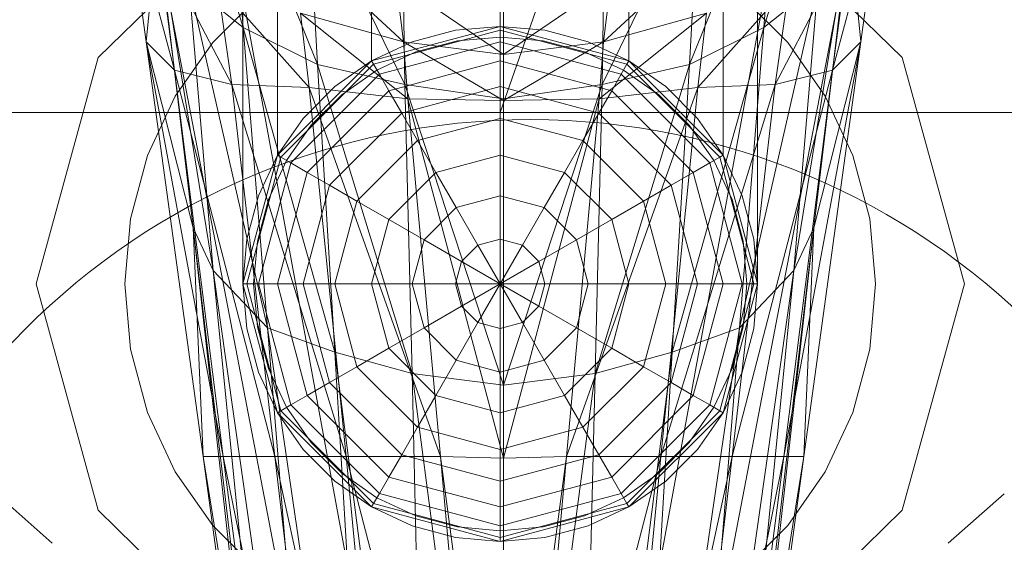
# Model space of a CAD drawing. Header units: metres. Extents: x 391.1 to 427.5, y 12.8 to 28.4.
# Tile 173 of 203: x 409.6873 to 409.7562, y 27.9164 to 27.953. Entities that reach past the tile are written whole.
import ezdxf

# ---------------------------------------------------------------- set-up
doc = ezdxf.new("R2010")
doc.units = ezdxf.units.M
doc.layers.add('02_MOBILIARIO', color=7, linetype='Continuous', lineweight=18)
doc.layers.add('A-DETL-____-MBND', color=7, linetype='Continuous', lineweight=18)

# ---------------------------------------------------------------- blocks, each defined once
blk = doc.blocks.new('Family - Rentamans PA-152127-02_FON_P0A')
at = {"layer": 'A-DETL-____-MBND', "color": 253, "true_color": 0xaaaaaa}
for p, q in [((0.218497, 0.265), (0.182758, 0.162272)), ((0.182758, 0.162272), (0.182758, 0.265)), ((0.164758, 0.150299), (0.164758, 0.245)), ((0.16717, 0.159299), (0.16717, 0.245)), ((0.16717, 0.159299), (0.16717, 0.245)), ((0.173758, 0.165887), (0.173758, 0.245)), ((0.173758, 0.165887), (0.173758, 0.245)), ((0.182758, 0.168299), (0.182758, 0.245)), ((0.182758, 0.168299), (0.182758, 0.245)), ((0.191758, 0.165887), (0.191758, 0.245)), ((0.191758, 0.165887), (0.191758, 0.245)), ((0.198347, 0.245), (0.198347, 0.159299)), ((0.198347, 0.159299), (0.198347, 0.245)), ((0.200758, 0.150299), (0.200758, 0.245)), ((0.164787, 0.168229), (0.159486, 0.185229)), ((0.206486, 0.185229), (0.201186, 0.168229)), ((0.162486, 0.182729), (0.172787, 0.126729)), ((0.162486, 0.182729), (0.172787, 0.126729)), ((0.193186, 0.126729), (0.203486, 0.182729)), ((0.193186, 0.126729), (0.203486, 0.182729)), ((0.169986, 0.165628), (0.163686, 0.181229)), ((0.164787, 0.168229), (0.163686, 0.181229)), ((0.202287, 0.181229), (0.195986, 0.165628)), ((0.202287, 0.181229), (0.201186, 0.168229)), ((0.167986, 0.126428), (0.157986, 0.178428)), ((0.157986, 0.178428), (0.167986, 0.126428)), ((0.207986, 0.178428), (0.197986, 0.126428)), ((0.207986, 0.178428), (0.197986, 0.126428)), ((0.166524, 0.177701), (0.154641, 0.166119)), ((0.154641, 0.166119), (0.166524, 0.177701)), ((0.157986, 0.167229), (0.156486, 0.178229)), ((0.159986, 0.165229), (0.156486, 0.178229)), ((0.176087, 0.164229), (0.169287, 0.178229)), ((0.169986, 0.165628), (0.169287, 0.178229)), ((0.196686, 0.178229), (0.189886, 0.164229)), ((0.195986, 0.165628), (0.196686, 0.178229)), ((0.198992, 0.177701), (0.210876, 0.166119)), ((0.210876, 0.166119), (0.198992, 0.177701)), ((0.205986, 0.165229), (0.209486, 0.178229)), ((0.209486, 0.178229), (0.207986, 0.167229)), ((0.176087, 0.164229), (0.175886, 0.176528)), ((0.189886, 0.164229), (0.190087, 0.176528)), ((0.182986, 0.163229), (0.182986, 0.175628)), ((0.157986, 0.167229), (0.158787, 0.175229)), ((0.162686, 0.151229), (0.158787, 0.175229)), ((0.161287, 0.154229), (0.158787, 0.175229)), ((0.207186, 0.175229), (0.203287, 0.151229)), ((0.207186, 0.175229), (0.204686, 0.154229)), ((0.207986, 0.167229), (0.207186, 0.175229)), ((0.159986, 0.165229), (0.158787, 0.174229)), ((0.163986, 0.164229), (0.158787, 0.174229)), ((0.168386, 0.174229), (0.175986, 0.167229)), ((0.197587, 0.174229), (0.189986, 0.167229)), ((0.201986, 0.164229), (0.207186, 0.174229)), ((0.207186, 0.174229), (0.205986, 0.165229)), ((0.164787, 0.168229), (0.160986, 0.171229)), ((0.166486, 0.147229), (0.160986, 0.171229)), ((0.162686, 0.151229), (0.160986, 0.171229)), ((0.163986, 0.164229), (0.162986, 0.171229)), ((0.169386, 0.164028), (0.162986, 0.171229)), ((0.175486, 0.171428), (0.182986, 0.166328)), ((0.175486, 0.171428), (0.175986, 0.167229)), ((0.190486, 0.171428), (0.182986, 0.166328)), ((0.190486, 0.171428), (0.189986, 0.167229)), ((0.196587, 0.164028), (0.202986, 0.171229)), ((0.204986, 0.171229), (0.199486, 0.147229)), ((0.204986, 0.171229), (0.201186, 0.168229)), ((0.202986, 0.171229), (0.201986, 0.164229)), ((0.203287, 0.151229), (0.204986, 0.171229)), ((0.162649, 0.167172), (0.165885, 0.170407)), ((0.162649, 0.167172), (0.165885, 0.170407)), ((0.199631, 0.170407), (0.202867, 0.167172)), ((0.199631, 0.170407), (0.202867, 0.167172)), ((0.182986, 0.169828), (0.182986, 0.166328)), ((0.175986, 0.167229), (0.168787, 0.169229)), ((0.168787, 0.169229), (0.176287, 0.163229)), ((0.168787, 0.169229), (0.169386, 0.164028)), ((0.197186, 0.169229), (0.189686, 0.163229)), ((0.189986, 0.167229), (0.197186, 0.169229)), ((0.197186, 0.169229), (0.196587, 0.164028)), ((0.169986, 0.165628), (0.164787, 0.168229)), ((0.171186, 0.145528), (0.164787, 0.168229)), ((0.166486, 0.147229), (0.164787, 0.168229)), ((0.173758, 0.165887), (0.182758, 0.168299)), ((0.173758, 0.165887), (0.182758, 0.168299)), ((0.182758, 0.168299), (0.173758, 0.165887)), ((0.173758, 0.165887), (0.182758, 0.168299)), ((0.182758, 0.168025), (0.173895, 0.16565)), ((0.179632, 0.168025), (0.176602, 0.167213)), ((0.176602, 0.167213), (0.179632, 0.168025)), ((0.182758, 0.168299), (0.179632, 0.168025)), ((0.179632, 0.168025), (0.182758, 0.168299)), ((0.182758, 0.168025), (0.182758, 0.168299)), ((0.182758, 0.168299), (0.191758, 0.165887)), ((0.191758, 0.165887), (0.182758, 0.168299)), ((0.182758, 0.168299), (0.191758, 0.165887)), ((0.182758, 0.168299), (0.191758, 0.165887)), ((0.185884, 0.168025), (0.182758, 0.168299)), ((0.182758, 0.168299), (0.185884, 0.168025)), ((0.191621, 0.16565), (0.182758, 0.168025)), ((0.182758, 0.167213), (0.182758, 0.168025)), ((0.188914, 0.167213), (0.185884, 0.168025)), ((0.185884, 0.168025), (0.188914, 0.167213)), ((0.201186, 0.168229), (0.194787, 0.145528)), ((0.201186, 0.168229), (0.195986, 0.165628)), ((0.201186, 0.168229), (0.199486, 0.147229)), ((0.179763, 0.167286), (0.182758, 0.167549)), ((0.179763, 0.167286), (0.182758, 0.167549)), ((0.182758, 0.167549), (0.185754, 0.167286)), ((0.182758, 0.167549), (0.185754, 0.167286)), ((0.161287, 0.154229), (0.157986, 0.167229)), ((0.161986, 0.138229), (0.157986, 0.167229)), ((0.157986, 0.167229), (0.159986, 0.165229)), ((0.163386, 0.138229), (0.157986, 0.167229)), ((0.160025, 0.163424), (0.162649, 0.167172)), ((0.160025, 0.163424), (0.162649, 0.167172)), ((0.176602, 0.167213), (0.173758, 0.165887)), ((0.173758, 0.165887), (0.176602, 0.167213)), ((0.182758, 0.167213), (0.174301, 0.164947)), ((0.182986, 0.166328), (0.175986, 0.167229)), ((0.175986, 0.167229), (0.182986, 0.163128)), ((0.175986, 0.167229), (0.176287, 0.163229)), ((0.176858, 0.166508), (0.179763, 0.167286)), ((0.176858, 0.166508), (0.179763, 0.167286)), ((0.191215, 0.164947), (0.182758, 0.167213)), ((0.182758, 0.165887), (0.182758, 0.167213)), ((0.182986, 0.166328), (0.189986, 0.167229)), ((0.189986, 0.167229), (0.182986, 0.163128)), ((0.185754, 0.167286), (0.188658, 0.166508)), ((0.185754, 0.167286), (0.188658, 0.166508)), ((0.191758, 0.165887), (0.188914, 0.167213)), ((0.188914, 0.167213), (0.191758, 0.165887)), ((0.189986, 0.167229), (0.189686, 0.163229)), ((0.202587, 0.138229), (0.207986, 0.167229)), ((0.202867, 0.167172), (0.205491, 0.163424)), ((0.202867, 0.167172), (0.205491, 0.163424)), ((0.207986, 0.167229), (0.203986, 0.138229)), ((0.207986, 0.167229), (0.204686, 0.154229)), ((0.205986, 0.165229), (0.207986, 0.167229)), ((0.154641, 0.166119), (0.150291, 0.150299)), ((0.150291, 0.150299), (0.154641, 0.166119)), ((0.174133, 0.165237), (0.176858, 0.166508)), ((0.174133, 0.165237), (0.176858, 0.166508)), ((0.182986, 0.166328), (0.182986, 0.163128)), ((0.188658, 0.166508), (0.191383, 0.165237)), ((0.188658, 0.166508), (0.191383, 0.165237)), ((0.210876, 0.166119), (0.215226, 0.150299)), ((0.215226, 0.150299), (0.210876, 0.166119)), ((0.16717, 0.159299), (0.173758, 0.165887)), ((0.16717, 0.159299), (0.173758, 0.165887)), ((0.173758, 0.165887), (0.16717, 0.159299)), ((0.16717, 0.159299), (0.173758, 0.165887)), ((0.173895, 0.16565), (0.167406, 0.159162)), ((0.176087, 0.164229), (0.169986, 0.165628)), ((0.176587, 0.144028), (0.169986, 0.165628)), ((0.171186, 0.145528), (0.169986, 0.165628)), ((0.173758, 0.165887), (0.171188, 0.164087)), ((0.171188, 0.164087), (0.173758, 0.165887)), ((0.173758, 0.165887), (0.173895, 0.16565)), ((0.173895, 0.16565), (0.174301, 0.164947)), ((0.182758, 0.165887), (0.174964, 0.163799)), ((0.190552, 0.163799), (0.182758, 0.165887)), ((0.182758, 0.164087), (0.182758, 0.165887)), ((0.195986, 0.165628), (0.189386, 0.144028)), ((0.195986, 0.165628), (0.189886, 0.164229)), ((0.191621, 0.16565), (0.191215, 0.164947)), ((0.191758, 0.165887), (0.191621, 0.16565)), ((0.19811, 0.159162), (0.191621, 0.16565)), ((0.191758, 0.165887), (0.198347, 0.159299)), ((0.198347, 0.159299), (0.191758, 0.165887)), ((0.191758, 0.165887), (0.198347, 0.159299)), ((0.191758, 0.165887), (0.198347, 0.159299)), ((0.194328, 0.164087), (0.191758, 0.165887)), ((0.191758, 0.165887), (0.194328, 0.164087)), ((0.194787, 0.145528), (0.195986, 0.165628)), ((0.163386, 0.138229), (0.159986, 0.165229)), ((0.159986, 0.165229), (0.163986, 0.164229)), ((0.166986, 0.138229), (0.159986, 0.165229)), ((0.174301, 0.164947), (0.16811, 0.158756)), ((0.17167, 0.163513), (0.174133, 0.165237)), ((0.17167, 0.163513), (0.174133, 0.165237)), ((0.174301, 0.164947), (0.174964, 0.163799)), ((0.191215, 0.164947), (0.190552, 0.163799)), ((0.197406, 0.158756), (0.191215, 0.164947)), ((0.191383, 0.165237), (0.193846, 0.163513)), ((0.191383, 0.165237), (0.193846, 0.163513)), ((0.198986, 0.138229), (0.205986, 0.165229)), ((0.201986, 0.164229), (0.205986, 0.165229)), ((0.205986, 0.165229), (0.202587, 0.138229)), ((0.166986, 0.138229), (0.163986, 0.164229)), ((0.163986, 0.164229), (0.169386, 0.164028)), ((0.171986, 0.138229), (0.163986, 0.164229)), ((0.171188, 0.164087), (0.168969, 0.161869)), ((0.168969, 0.161869), (0.171188, 0.164087)), ((0.176287, 0.163229), (0.169386, 0.164028)), ((0.169386, 0.164028), (0.178587, 0.138229)), ((0.169386, 0.164028), (0.171986, 0.138229)), ((0.182758, 0.164087), (0.175864, 0.16224)), ((0.182986, 0.163229), (0.176087, 0.164229)), ((0.182986, 0.143229), (0.176087, 0.164229)), ((0.176587, 0.144028), (0.176087, 0.164229)), ((0.189653, 0.16224), (0.182758, 0.164087)), ((0.182758, 0.161869), (0.182758, 0.164087)), ((0.189886, 0.164229), (0.182986, 0.163229)), ((0.189886, 0.164229), (0.182986, 0.143229)), ((0.187386, 0.138229), (0.196587, 0.164028)), ((0.189386, 0.144028), (0.189886, 0.164229)), ((0.189686, 0.163229), (0.196587, 0.164028)), ((0.193986, 0.138229), (0.201986, 0.164229)), ((0.196587, 0.164028), (0.193986, 0.138229)), ((0.196547, 0.161869), (0.194328, 0.164087)), ((0.194328, 0.164087), (0.196547, 0.161869)), ((0.196587, 0.164028), (0.201986, 0.164229)), ((0.201986, 0.164229), (0.198986, 0.138229)), ((0.158091, 0.159277), (0.160025, 0.163424)), ((0.158091, 0.159277), (0.160025, 0.163424)), ((0.174964, 0.163799), (0.169258, 0.158093)), ((0.169544, 0.161387), (0.17167, 0.163513)), ((0.169544, 0.161387), (0.17167, 0.163513)), ((0.174964, 0.163799), (0.175864, 0.16224)), ((0.182986, 0.163128), (0.176287, 0.163229)), ((0.176287, 0.163229), (0.182986, 0.138128)), ((0.176287, 0.163229), (0.178587, 0.138229)), ((0.182986, 0.143229), (0.182986, 0.163229)), ((0.182986, 0.163128), (0.189686, 0.163229)), ((0.189686, 0.163229), (0.182986, 0.138128)), ((0.189686, 0.163229), (0.187386, 0.138229)), ((0.190552, 0.163799), (0.189653, 0.16224)), ((0.196258, 0.158093), (0.190552, 0.163799)), ((0.193846, 0.163513), (0.195972, 0.161387)), ((0.193846, 0.163513), (0.195972, 0.161387)), ((0.205491, 0.163424), (0.207425, 0.159277)), ((0.205491, 0.163424), (0.207425, 0.159277)), ((0.182986, 0.163128), (0.182986, 0.138128)), ((0.182758, 0.162272), (0.141568, 0.162272)), ((0.168969, 0.161869), (0.16717, 0.159299)), ((0.16717, 0.159299), (0.168969, 0.161869)), ((0.175864, 0.16224), (0.170817, 0.157193)), ((0.175864, 0.16224), (0.176973, 0.160319)), ((0.182758, 0.161869), (0.176973, 0.160319)), ((0.223949, 0.162272), (0.182758, 0.162272)), ((0.188543, 0.160319), (0.182758, 0.161869)), ((0.182758, 0.159299), (0.182758, 0.161869)), ((0.189653, 0.16224), (0.188543, 0.160319)), ((0.1947, 0.157193), (0.189653, 0.16224)), ((0.198347, 0.159299), (0.196547, 0.161869)), ((0.196547, 0.161869), (0.198347, 0.159299)), ((0.167819, 0.158924), (0.169544, 0.161387)), ((0.167819, 0.158924), (0.169544, 0.161387)), ((0.195972, 0.161387), (0.197697, 0.158924)), ((0.195972, 0.161387), (0.197697, 0.158924)), ((0.176973, 0.160319), (0.172738, 0.156084)), ((0.176973, 0.160319), (0.178258, 0.158093)), ((0.188543, 0.160319), (0.187258, 0.158093)), ((0.192778, 0.156084), (0.188543, 0.160319)), ((0.156907, 0.154857), (0.158091, 0.159277)), ((0.156907, 0.154857), (0.158091, 0.159277)), ((0.164758, 0.150299), (0.16717, 0.159299)), ((0.164758, 0.150299), (0.16717, 0.159299)), ((0.164758, 0.150299), (0.16717, 0.159299)), ((0.16717, 0.159299), (0.164758, 0.150299)), ((0.167406, 0.159162), (0.165032, 0.150299)), ((0.16717, 0.159299), (0.165844, 0.156455)), ((0.165844, 0.156455), (0.16717, 0.159299)), ((0.16717, 0.159299), (0.167406, 0.159162)), ((0.167406, 0.159162), (0.16811, 0.158756)), ((0.182758, 0.159299), (0.178258, 0.158093)), ((0.187258, 0.158093), (0.182758, 0.159299)), ((0.182758, 0.156455), (0.182758, 0.159299)), ((0.19811, 0.159162), (0.197406, 0.158756)), ((0.198347, 0.159299), (0.19811, 0.159162)), ((0.200485, 0.150299), (0.19811, 0.159162)), ((0.198347, 0.159299), (0.200758, 0.150299)), ((0.198347, 0.159299), (0.200758, 0.150299)), ((0.200758, 0.150299), (0.198347, 0.159299)), ((0.198347, 0.159299), (0.200758, 0.150299)), ((0.199673, 0.156455), (0.198347, 0.159299)), ((0.198347, 0.159299), (0.199673, 0.156455)), ((0.207425, 0.159277), (0.208609, 0.154857)), ((0.207425, 0.159277), (0.208609, 0.154857)), ((0.16811, 0.158756), (0.165844, 0.150299)), ((0.166548, 0.156198), (0.167819, 0.158924)), ((0.166548, 0.156198), (0.167819, 0.158924)), ((0.16811, 0.158756), (0.169258, 0.158093)), ((0.197406, 0.158756), (0.196258, 0.158093)), ((0.199673, 0.150299), (0.197406, 0.158756)), ((0.197697, 0.158924), (0.198968, 0.156198)), ((0.197697, 0.158924), (0.198968, 0.156198)), ((0.169258, 0.158093), (0.16717, 0.150299)), ((0.169258, 0.158093), (0.170817, 0.157193)), ((0.178258, 0.158093), (0.174964, 0.154799)), ((0.178258, 0.158093), (0.17968, 0.15563)), ((0.187258, 0.158093), (0.185836, 0.15563)), ((0.190552, 0.154799), (0.187258, 0.158093)), ((0.196258, 0.158093), (0.1947, 0.157193)), ((0.198347, 0.150299), (0.196258, 0.158093)), ((0.170817, 0.157193), (0.168969, 0.150299)), ((0.170817, 0.157193), (0.172738, 0.156084)), ((0.1947, 0.157193), (0.192778, 0.156084)), ((0.196547, 0.150299), (0.1947, 0.157193)), ((0.165844, 0.156455), (0.165032, 0.153424)), ((0.165032, 0.153424), (0.165844, 0.156455)), ((0.182758, 0.156455), (0.17968, 0.15563)), ((0.185836, 0.15563), (0.182758, 0.156455)), ((0.182758, 0.153424), (0.182758, 0.156455)), ((0.200485, 0.153424), (0.199673, 0.156455)), ((0.199673, 0.156455), (0.200485, 0.153424)), ((0.16577, 0.153294), (0.166548, 0.156198)), ((0.16577, 0.153294), (0.166548, 0.156198)), ((0.172738, 0.156084), (0.171188, 0.150299)), ((0.172738, 0.156084), (0.174964, 0.154799)), ((0.17968, 0.15563), (0.177427, 0.153377)), ((0.17968, 0.15563), (0.181195, 0.153005)), ((0.185836, 0.15563), (0.184321, 0.153005)), ((0.18809, 0.153377), (0.185836, 0.15563)), ((0.192778, 0.156084), (0.190552, 0.154799)), ((0.194328, 0.150299), (0.192778, 0.156084)), ((0.198968, 0.156198), (0.199746, 0.153294)), ((0.198968, 0.156198), (0.199746, 0.153294)), ((0.156508, 0.150299), (0.156907, 0.154857)), ((0.156508, 0.150299), (0.156907, 0.154857)), ((0.174964, 0.154799), (0.173758, 0.150299)), ((0.174964, 0.154799), (0.177427, 0.153377)), ((0.190552, 0.154799), (0.18809, 0.153377)), ((0.191758, 0.150299), (0.190552, 0.154799)), ((0.208609, 0.154857), (0.209008, 0.150299)), ((0.208609, 0.154857), (0.209008, 0.150299)), ((0.162686, 0.151229), (0.161287, 0.154229)), ((0.168386, 0.094229), (0.161287, 0.154229)), ((0.167986, 0.094229), (0.161287, 0.154229)), ((0.161287, 0.154229), (0.161986, 0.138229)), ((0.167986, 0.094229), (0.161287, 0.154229)), ((0.204686, 0.154229), (0.197587, 0.094229)), ((0.204686, 0.154229), (0.197986, 0.094229)), ((0.197986, 0.094229), (0.204686, 0.154229)), ((0.204686, 0.154229), (0.203287, 0.151229)), ((0.203986, 0.138229), (0.204686, 0.154229)), ((0.165032, 0.153424), (0.164758, 0.150299)), ((0.164758, 0.150299), (0.165032, 0.153424)), ((0.165508, 0.150299), (0.16577, 0.153294)), ((0.165508, 0.150299), (0.16577, 0.153294)), ((0.177427, 0.153377), (0.176602, 0.150299)), ((0.177427, 0.153377), (0.180051, 0.151861)), ((0.181195, 0.153005), (0.180051, 0.151861)), ((0.182758, 0.153424), (0.181195, 0.153005)), ((0.181195, 0.153005), (0.182758, 0.150299)), ((0.184321, 0.153005), (0.182758, 0.153424)), ((0.182758, 0.150299), (0.182758, 0.153424)), ((0.184321, 0.153005), (0.182758, 0.150299)), ((0.185465, 0.151861), (0.184321, 0.153005)), ((0.18809, 0.153377), (0.185465, 0.151861)), ((0.188914, 0.150299), (0.18809, 0.153377)), ((0.199746, 0.153294), (0.200008, 0.150299)), ((0.199746, 0.153294), (0.200008, 0.150299)), ((0.200758, 0.150299), (0.200485, 0.153424)), ((0.200485, 0.153424), (0.200758, 0.150299)), ((0.180051, 0.151861), (0.179632, 0.150299)), ((0.180051, 0.151861), (0.182758, 0.150299)), ((0.185465, 0.151861), (0.182758, 0.150299)), ((0.185884, 0.150299), (0.185465, 0.151861)), ((0.166486, 0.147229), (0.162686, 0.151229)), ((0.170787, 0.094229), (0.162686, 0.151229)), ((0.168386, 0.094229), (0.162686, 0.151229)), ((0.203287, 0.151229), (0.195186, 0.094229)), ((0.197587, 0.094229), (0.203287, 0.151229)), ((0.203287, 0.151229), (0.199486, 0.147229)), ((0.154641, 0.134478), (0.150291, 0.150299)), ((0.154641, 0.134478), (0.150291, 0.150299)), ((0.156907, 0.14574), (0.156508, 0.150299)), ((0.156907, 0.14574), (0.156508, 0.150299)), ((0.16717, 0.141299), (0.164758, 0.150299)), ((0.164758, 0.150299), (0.165032, 0.150299)), ((0.16717, 0.141299), (0.164758, 0.150299)), ((0.164758, 0.150299), (0.165032, 0.147173)), ((0.165032, 0.147173), (0.164758, 0.150299)), ((0.165032, 0.150299), (0.167406, 0.141435)), ((0.165032, 0.150299), (0.165844, 0.150299)), ((0.16577, 0.147303), (0.165508, 0.150299)), ((0.16577, 0.147303), (0.165508, 0.150299)), ((0.165844, 0.150299), (0.16811, 0.141841)), ((0.165844, 0.150299), (0.16717, 0.150299)), ((0.16717, 0.150299), (0.169258, 0.142504)), ((0.16717, 0.150299), (0.168969, 0.150299)), ((0.168969, 0.150299), (0.170817, 0.143404)), ((0.168969, 0.150299), (0.171188, 0.150299)), ((0.171188, 0.150299), (0.172738, 0.144513)), ((0.171188, 0.150299), (0.173758, 0.150299)), ((0.173758, 0.150299), (0.174964, 0.145799)), ((0.173758, 0.150299), (0.176602, 0.150299)), ((0.176602, 0.150299), (0.177427, 0.14722)), ((0.176602, 0.150299), (0.179632, 0.150299)), ((0.179632, 0.150299), (0.180051, 0.148736)), ((0.179632, 0.150299), (0.182758, 0.150299)), ((0.180051, 0.148736), (0.182758, 0.150299)), ((0.181195, 0.147592), (0.182758, 0.150299)), ((0.185884, 0.150299), (0.182758, 0.150299)), ((0.185465, 0.148736), (0.182758, 0.150299)), ((0.184321, 0.147592), (0.182758, 0.150299)), ((0.182758, 0.147173), (0.182758, 0.150299)), ((0.185465, 0.148736), (0.185884, 0.150299)), ((0.188914, 0.150299), (0.185884, 0.150299)), ((0.18809, 0.14722), (0.188914, 0.150299)), ((0.191758, 0.150299), (0.188914, 0.150299)), ((0.190552, 0.145799), (0.191758, 0.150299)), ((0.194328, 0.150299), (0.191758, 0.150299)), ((0.192778, 0.144513), (0.194328, 0.150299)), ((0.196547, 0.150299), (0.194328, 0.150299)), ((0.1947, 0.143404), (0.196547, 0.150299)), ((0.196258, 0.142504), (0.198347, 0.150299)), ((0.198347, 0.150299), (0.196547, 0.150299)), ((0.197406, 0.141841), (0.199673, 0.150299)), ((0.19811, 0.141435), (0.200485, 0.150299)), ((0.199673, 0.150299), (0.198347, 0.150299)), ((0.200758, 0.150299), (0.198347, 0.141299)), ((0.200758, 0.150299), (0.198347, 0.141299)), ((0.200485, 0.150299), (0.199673, 0.150299)), ((0.200008, 0.150299), (0.199746, 0.147303)), ((0.200008, 0.150299), (0.199746, 0.147303)), ((0.200758, 0.150299), (0.200485, 0.150299)), ((0.200485, 0.147173), (0.200758, 0.150299)), ((0.200758, 0.150299), (0.200485, 0.147173)), ((0.209008, 0.150299), (0.208609, 0.14574)), ((0.209008, 0.150299), (0.208609, 0.14574)), ((0.215226, 0.150299), (0.210876, 0.134478)), ((0.210876, 0.134478), (0.215226, 0.150299)), ((0.177427, 0.14722), (0.180051, 0.148736)), ((0.180051, 0.148736), (0.181195, 0.147592)), ((0.184321, 0.147592), (0.185465, 0.148736)), ((0.18809, 0.14722), (0.185465, 0.148736)), ((0.17968, 0.144967), (0.181195, 0.147592)), ((0.181195, 0.147592), (0.182758, 0.147173)), ((0.182758, 0.147173), (0.184321, 0.147592)), ((0.185836, 0.144967), (0.184321, 0.147592)), ((0.165032, 0.147173), (0.165844, 0.144142)), ((0.165844, 0.144142), (0.165032, 0.147173)), ((0.166548, 0.144399), (0.16577, 0.147303)), ((0.166548, 0.144399), (0.16577, 0.147303)), ((0.171186, 0.145528), (0.166486, 0.147229)), ((0.174287, 0.094229), (0.166486, 0.147229)), ((0.170787, 0.094229), (0.166486, 0.147229)), ((0.174964, 0.145799), (0.177427, 0.14722)), ((0.177427, 0.14722), (0.17968, 0.144967)), ((0.182758, 0.144142), (0.182758, 0.147173)), ((0.185836, 0.144967), (0.18809, 0.14722)), ((0.190552, 0.145799), (0.18809, 0.14722)), ((0.199486, 0.147229), (0.191686, 0.094229)), ((0.199486, 0.147229), (0.194787, 0.145528)), ((0.199486, 0.147229), (0.195186, 0.094229)), ((0.199746, 0.147303), (0.198968, 0.144399)), ((0.199746, 0.147303), (0.198968, 0.144399)), ((0.199673, 0.144142), (0.200485, 0.147173)), ((0.200485, 0.147173), (0.199673, 0.144142)), ((0.158091, 0.14132), (0.156907, 0.14574)), ((0.158091, 0.14132), (0.156907, 0.14574)), ((0.176587, 0.144028), (0.171186, 0.145528)), ((0.177787, 0.094229), (0.171186, 0.145528)), ((0.174287, 0.094229), (0.171186, 0.145528)), ((0.172738, 0.144513), (0.174964, 0.145799)), ((0.174964, 0.145799), (0.178258, 0.142504)), ((0.187258, 0.142504), (0.190552, 0.145799)), ((0.194787, 0.145528), (0.188186, 0.094229)), ((0.194787, 0.145528), (0.189386, 0.144028)), ((0.192778, 0.144513), (0.190552, 0.145799)), ((0.191686, 0.094229), (0.194787, 0.145528)), ((0.208609, 0.14574), (0.207425, 0.14132)), ((0.208609, 0.14574), (0.207425, 0.14132)), ((0.178258, 0.142504), (0.17968, 0.144967)), ((0.17968, 0.144967), (0.182758, 0.144142)), ((0.182758, 0.144142), (0.185836, 0.144967)), ((0.187258, 0.142504), (0.185836, 0.144967)), ((0.165844, 0.144142), (0.16717, 0.141299)), ((0.16717, 0.141299), (0.165844, 0.144142)), ((0.167819, 0.141674), (0.166548, 0.144399)), ((0.167819, 0.141674), (0.166548, 0.144399)), ((0.170817, 0.143404), (0.172738, 0.144513)), ((0.172738, 0.144513), (0.176973, 0.140278)), ((0.182986, 0.143229), (0.176587, 0.144028)), ((0.182986, 0.095729), (0.176587, 0.144028)), ((0.177787, 0.094229), (0.176587, 0.144028)), ((0.182758, 0.141299), (0.182758, 0.144142)), ((0.189386, 0.144028), (0.182986, 0.143229)), ((0.189386, 0.144028), (0.182986, 0.095729)), ((0.188186, 0.094229), (0.189386, 0.144028)), ((0.188543, 0.140278), (0.192778, 0.144513)), ((0.1947, 0.143404), (0.192778, 0.144513)), ((0.198968, 0.144399), (0.197697, 0.141674)), ((0.198968, 0.144399), (0.197697, 0.141674)), ((0.198347, 0.141299), (0.199673, 0.144142)), ((0.199673, 0.144142), (0.198347, 0.141299)), ((0.169258, 0.142504), (0.170817, 0.143404)), ((0.170817, 0.143404), (0.175864, 0.138357)), ((0.182986, 0.095729), (0.182986, 0.143229)), ((0.189653, 0.138357), (0.1947, 0.143404)), ((0.196258, 0.142504), (0.1947, 0.143404)), ((0.16811, 0.141841), (0.169258, 0.142504)), ((0.169258, 0.142504), (0.174964, 0.136799)), ((0.176973, 0.140278), (0.178258, 0.142504)), ((0.178258, 0.142504), (0.182758, 0.141299)), ((0.182758, 0.141299), (0.187258, 0.142504)), ((0.188543, 0.140278), (0.187258, 0.142504)), ((0.190552, 0.136799), (0.196258, 0.142504)), ((0.197406, 0.141841), (0.196258, 0.142504)), ((0.160025, 0.137174), (0.158091, 0.14132)), ((0.160025, 0.137174), (0.158091, 0.14132)), ((0.16717, 0.141299), (0.167406, 0.141435)), ((0.173758, 0.13471), (0.16717, 0.141299)), ((0.173758, 0.13471), (0.16717, 0.141299)), ((0.16717, 0.141299), (0.168969, 0.138728)), ((0.168969, 0.138728), (0.16717, 0.141299)), ((0.167406, 0.141435), (0.16811, 0.141841)), ((0.167406, 0.141435), (0.173895, 0.134947)), ((0.169544, 0.13921), (0.167819, 0.141674)), ((0.169544, 0.13921), (0.167819, 0.141674)), ((0.16811, 0.141841), (0.174301, 0.13565)), ((0.182758, 0.138728), (0.182758, 0.141299)), ((0.191215, 0.13565), (0.197406, 0.141841)), ((0.191621, 0.134947), (0.19811, 0.141435)), ((0.198347, 0.141299), (0.191758, 0.13471)), ((0.198347, 0.141299), (0.191758, 0.13471)), ((0.197697, 0.141674), (0.195972, 0.13921)), ((0.197697, 0.141674), (0.195972, 0.13921)), ((0.196547, 0.138728), (0.198347, 0.141299)), ((0.198347, 0.141299), (0.196547, 0.138728)), ((0.19811, 0.141435), (0.197406, 0.141841)), ((0.198347, 0.141299), (0.19811, 0.141435)), ((0.207425, 0.14132), (0.205491, 0.137174)), ((0.207425, 0.14132), (0.205491, 0.137174)), ((0.175864, 0.138357), (0.176973, 0.140278)), ((0.176973, 0.140278), (0.182758, 0.138728)), ((0.182758, 0.138728), (0.188543, 0.140278)), ((0.189653, 0.138357), (0.188543, 0.140278)), ((0.17167, 0.137084), (0.169544, 0.13921)), ((0.17167, 0.137084), (0.169544, 0.13921)), ((0.195972, 0.13921), (0.193846, 0.137084)), ((0.195972, 0.13921), (0.193846, 0.137084)), ((0.168969, 0.138728), (0.171188, 0.13651)), ((0.171188, 0.13651), (0.168969, 0.138728)), ((0.182758, 0.13651), (0.182758, 0.138728)), ((0.194328, 0.13651), (0.196547, 0.138728)), ((0.196547, 0.138728), (0.194328, 0.13651)), ((0.167986, 0.094229), (0.161986, 0.138229)), ((0.161986, 0.138229), (0.163386, 0.138229)), ((0.168986, 0.094729), (0.161986, 0.138229)), ((0.168986, 0.094729), (0.163386, 0.138229)), ((0.163386, 0.138229), (0.166986, 0.138229)), ((0.171986, 0.095828), (0.163386, 0.138229)), ((0.171986, 0.095828), (0.166986, 0.138229)), ((0.166986, 0.138229), (0.171986, 0.138229)), ((0.166986, 0.138229), (0.175886, 0.097428)), ((0.178587, 0.138229), (0.171986, 0.138229)), ((0.171986, 0.138229), (0.181986, 0.099828)), ((0.171986, 0.138229), (0.175886, 0.097428)), ((0.174964, 0.136799), (0.175864, 0.138357)), ((0.175864, 0.138357), (0.182758, 0.13651)), ((0.182986, 0.138128), (0.178587, 0.138229)), ((0.178587, 0.138229), (0.182986, 0.105229)), ((0.178587, 0.138229), (0.181986, 0.099828)), ((0.182758, 0.13651), (0.189653, 0.138357)), ((0.182986, 0.138128), (0.187386, 0.138229)), ((0.182986, 0.105229), (0.187386, 0.138229)), ((0.182986, 0.138128), (0.182986, 0.105229)), ((0.187386, 0.138229), (0.183986, 0.099828)), ((0.183986, 0.099828), (0.193986, 0.138229)), ((0.187386, 0.138229), (0.193986, 0.138229)), ((0.190552, 0.136799), (0.189653, 0.138357)), ((0.193986, 0.138229), (0.190087, 0.097428)), ((0.190087, 0.097428), (0.198986, 0.138229)), ((0.193986, 0.138229), (0.198986, 0.138229)), ((0.198986, 0.138229), (0.193986, 0.095828)), ((0.193986, 0.095828), (0.202587, 0.138229)), ((0.203986, 0.138229), (0.196986, 0.094729)), ((0.202587, 0.138229), (0.196986, 0.094729)), ((0.203986, 0.138229), (0.197986, 0.094229)), ((0.198986, 0.138229), (0.202587, 0.138229)), ((0.202587, 0.138229), (0.203986, 0.138229)), ((0.162649, 0.133425), (0.160025, 0.137174)), ((0.162649, 0.133425), (0.160025, 0.137174)), ((0.174133, 0.13536), (0.17167, 0.137084)), ((0.174133, 0.13536), (0.17167, 0.137084)), ((0.193846, 0.137084), (0.191383, 0.13536)), ((0.193846, 0.137084), (0.191383, 0.13536)), ((0.205491, 0.137174), (0.202867, 0.133425)), ((0.205491, 0.137174), (0.202867, 0.133425)), ((0.171188, 0.13651), (0.173758, 0.13471)), ((0.173758, 0.13471), (0.171188, 0.13651)), ((0.174301, 0.13565), (0.174964, 0.136799)), ((0.174964, 0.136799), (0.182758, 0.13471)), ((0.182758, 0.13471), (0.190552, 0.136799)), ((0.182758, 0.13471), (0.182758, 0.13651)), ((0.191215, 0.13565), (0.190552, 0.136799)), ((0.191758, 0.13471), (0.194328, 0.13651)), ((0.194328, 0.13651), (0.191758, 0.13471)), ((0.151431, 0.132184), (0.147507, 0.135634)), ((0.173895, 0.134947), (0.174301, 0.13565)), ((0.176858, 0.134089), (0.174133, 0.13536)), ((0.176858, 0.134089), (0.174133, 0.13536)), ((0.174301, 0.13565), (0.182758, 0.133384)), ((0.182758, 0.133384), (0.191215, 0.13565)), ((0.191383, 0.13536), (0.188658, 0.134089)), ((0.191383, 0.13536), (0.188658, 0.134089)), ((0.191621, 0.134947), (0.191215, 0.13565)), ((0.218009, 0.135634), (0.214085, 0.132184)), ((0.166524, 0.122896), (0.154641, 0.134478)), ((0.154641, 0.134478), (0.166524, 0.122896)), ((0.173758, 0.13471), (0.173895, 0.134947)), ((0.182758, 0.132299), (0.173758, 0.13471)), ((0.182758, 0.132299), (0.173758, 0.13471)), ((0.173758, 0.13471), (0.176602, 0.133384)), ((0.176602, 0.133384), (0.173758, 0.13471)), ((0.173895, 0.134947), (0.182758, 0.132572)), ((0.182758, 0.132572), (0.191621, 0.134947)), ((0.191758, 0.13471), (0.182758, 0.132299)), ((0.182758, 0.133384), (0.182758, 0.13471)), ((0.191758, 0.13471), (0.182758, 0.132299)), ((0.188914, 0.133384), (0.191758, 0.13471)), ((0.191758, 0.13471), (0.188914, 0.133384)), ((0.191758, 0.13471), (0.191621, 0.134947)), ((0.210876, 0.134478), (0.198992, 0.122896)), ((0.198992, 0.122896), (0.210876, 0.134478)), ((0.179763, 0.133311), (0.176858, 0.134089)), ((0.179763, 0.133311), (0.176858, 0.134089)), ((0.188658, 0.134089), (0.185754, 0.133311)), ((0.188658, 0.134089), (0.185754, 0.133311)), ((0.165885, 0.13019), (0.162649, 0.133425)), ((0.165885, 0.13019), (0.162649, 0.133425)), ((0.176602, 0.133384), (0.179632, 0.132572)), ((0.179632, 0.132572), (0.176602, 0.133384)), ((0.182758, 0.133049), (0.179763, 0.133311)), ((0.182758, 0.133049), (0.179763, 0.133311)), ((0.182758, 0.132572), (0.182758, 0.133384)), ((0.185754, 0.133311), (0.182758, 0.133049)), ((0.185754, 0.133311), (0.182758, 0.133049)), ((0.185884, 0.132572), (0.188914, 0.133384)), ((0.188914, 0.133384), (0.185884, 0.132572)), ((0.202867, 0.133425), (0.199631, 0.13019)), ((0.202867, 0.133425), (0.199631, 0.13019)), ((0.179632, 0.132572), (0.182758, 0.132299)), ((0.182758, 0.132299), (0.179632, 0.132572)), ((0.182758, 0.132299), (0.182758, 0.132572)), ((0.182758, 0.132299), (0.185884, 0.132572)), ((0.185884, 0.132572), (0.182758, 0.132299))]:
    blk.add_line(p, q, dxfattribs=at)
blk = doc.blocks.new('LONDR55-XX_ZZ-ARQ-CAA-M3D-Londres55_ifc-1-02_FON_P0A')
at = {"layer": '02_MOBILIARIO', "color": 253, "lineweight": 18, "true_color": 0xaaaaaa}
blk.add_blockref('Family - Rentamans PA-152127-02_FON_P0A', (409.53816, 27.784205), dxfattribs=at)
blk = doc.blocks.new('ZYR_02_02 Punts Consum - 01 Punt Consum AF-V2-02_FON_P0A')
at = {"layer": 'A-DETL-____-MBND', "color": 5, "true_color": 0x0000fa}
blk.add_circle((0, 0), 0.05, dxfattribs=at)

msp = doc.modelspace()

# ---------------------------------------------------------------- block references
at = {"lineweight": 5}
msp.add_blockref('LONDR55-XX_ZZ-ARQ-CAA-M3D-Londres55_ifc-1-02_FON_P0A', (0, 0), dxfattribs=at)
at = {"layer": 'A-DETL-____-MBND', "color": 5, "true_color": 0x0000fa, "rotation": 180}
msp.add_blockref('ZYR_02_02 Punts Consum - 01 Punt Consum AF-V2-02_FON_P0A', (409.723036, 27.895988), dxfattribs=at)

doc.saveas('drawing.dxf')
